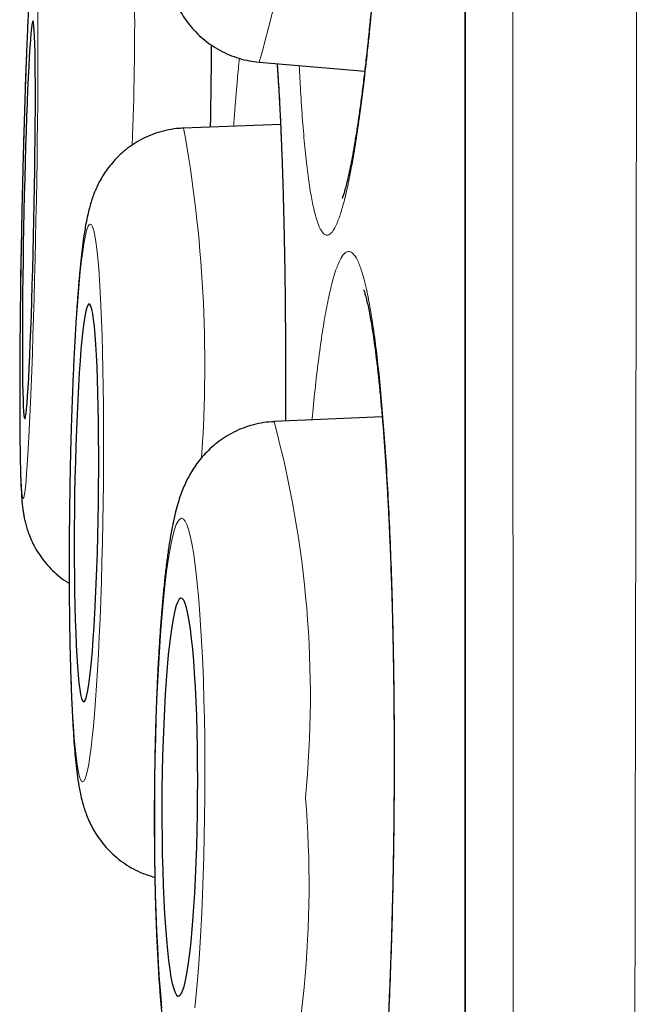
# Model space of a CAD drawing. Header units: millimetres. Extents: x 8 to 869, y 12 to 834.
# Tile 35 of 217: x 180.64 to 182.55, y 816.56 to 819.59. Entities that reach past the tile are written whole.
import ezdxf

# ---------------------------------------------------------------- set-up
doc = ezdxf.new("R2010")
doc.units = ezdxf.units.MM

msp = doc.modelspace()

# ---------------------------------------------------------------- linework, layer by layer
at = {"color": 252, "linetype": 'Continuous', "lineweight": 0}
msp.add_line((182.0097, 833.0119), (182.0097, 799.6163), dxfattribs=at)
at = {"color": 7, "linetype": 'Continuous', "lineweight": 30}
for p, q in [((182.0073, 832.9815), (182.0073, 799.6467)), ((181.3738, 819.4605), (181.6992, 819.4326)), ((181.4398, 819.2688), (181.1412, 819.2573)), ((181.753, 818.3683), (181.4198, 818.3531))]:
    msp.add_line(p, q, dxfattribs=at)
at = {"color": 252, "linetype": 'Continuous', "lineweight": 0, "flags": 128}
for points in [[(180.6631, 819.6239), (180.6611, 819.5822), (180.6591, 819.5373), (180.6571, 819.4896), (180.6552, 819.4392), (180.6533, 819.3865), (180.6515, 819.3317), (180.6498, 819.275), (180.6481, 819.2169), (180.6465, 819.1575), (180.645, 819.0971), (180.6436, 819.0362), (180.6423, 818.9749), (180.6411, 818.9136), (180.64, 818.8527), (180.639, 818.7924), (180.6382, 818.733), (180.6375, 818.6748), (180.637, 818.6182), (180.6366, 818.5633), (180.6363, 818.5106), (180.6362, 818.4603), (180.6362, 818.4125), (180.6363, 818.3676), (180.6366, 818.3259), (180.6371, 818.2874), (180.6376, 818.2524), (180.6383, 818.2212), (180.6392, 818.1937), (180.6402, 818.1703), (180.6412, 818.1509), (180.6425, 818.1357), (180.6438, 818.1249), (180.6452, 818.1183), (180.6467, 818.1161), (180.6483, 818.1183), (180.65, 818.1249), (180.6518, 818.1357), (180.6536, 818.1509), (180.6555, 818.1703), (180.6574, 818.1937), (180.6594, 818.2212), (180.6614, 818.2524), (180.6634, 818.2874), (180.6654, 818.3259), (180.6674, 818.3676), (180.6694, 818.4125), (180.6713, 818.4603), (180.6732, 818.5106), (180.6751, 818.5633), (180.6769, 818.6182), (180.6787, 818.6748), (180.6804, 818.733), (180.682, 818.7924), (180.6835, 818.8527), (180.6849, 818.9136), (180.6862, 818.9749)], [(180.6862, 818.9749), (180.6874, 819.0362), (180.6884, 819.0971), (180.6894, 819.1575), (180.6902, 819.2169), (180.6909, 819.275), (180.6915, 819.3317), (180.6919, 819.3865), (180.6922, 819.4392), (180.6923, 819.4896), (180.6923, 819.5373), (180.6921, 819.5822), (180.6918, 819.6239)], [(180.8933, 818.1027), (180.894, 818.164), (180.8944, 818.2249), (180.8946, 818.2853), (180.8945, 818.3447), (180.8941, 818.4029), (180.8935, 818.4595), (180.8926, 818.5143), (180.8914, 818.5671), (180.89, 818.6174), (180.8884, 818.6652), (180.8865, 818.71), (180.8844, 818.7518), (180.882, 818.7903), (180.8795, 818.8253), (180.8767, 818.8565), (180.8738, 818.884), (180.8708, 818.9074), (180.8675, 818.9268), (180.8642, 818.942), (180.8607, 818.9529), (180.8571, 818.9594), (180.8535, 818.9616), (180.8498, 818.9594), (180.8461, 818.9529), (180.8423, 818.942), (180.8385, 818.9268), (180.8348, 818.9074), (180.8311, 818.884), (180.8274, 818.8565), (180.8238, 818.8253), (180.8203, 818.7903), (180.8169, 818.7518), (180.8137, 818.71), (180.8105, 818.6652), (180.8076, 818.6174), (180.8048, 818.5671), (180.8022, 818.5143), (180.7998, 818.4595), (180.7976, 818.4029), (180.7957, 818.3447), (180.7939, 818.2853), (180.7925, 818.2249), (180.7912, 818.164), (180.7903, 818.1027), (180.7896, 818.0414), (180.7891, 817.9805), (180.789, 817.9201), (180.7891, 817.8607), (180.7894, 817.8025), (180.7901, 817.7459), (180.791, 817.6911), (180.7921, 817.6383), (180.7935, 817.588), (180.7952, 817.5402), (180.7971, 817.4954), (180.7992, 817.4536), (180.8015, 817.4151), (180.8041, 817.3802), (180.8068, 817.3489), (180.8097, 817.3214), (180.8128, 817.298), (180.816, 817.2786), (180.8194, 817.2634), (180.8228, 817.2525), (180.8264, 817.246), (180.83, 817.2438), (180.8337, 817.246), (180.8375, 817.2525), (180.8413, 817.2634), (180.845, 817.2786), (180.8488, 817.298), (180.8525, 817.3214), (180.8562, 817.3489), (180.8597, 817.3802), (180.8632, 817.4151), (180.8666, 817.4536), (180.8699, 817.4954), (180.873, 817.5402), (180.876, 817.588), (180.8788, 817.6383), (180.8813, 817.6911), (180.8837, 817.7459), (180.8859, 817.8025), (180.8879, 817.8607), (180.8896, 817.9201), (180.8911, 817.9805), (180.8923, 818.0414), (180.8933, 818.1027)], [(181.2066, 817.1965), (181.2068, 817.2577), (181.2066, 817.3187), (181.206, 817.379), (181.205, 817.4385), (181.2037, 817.4966), (181.202, 817.5533), (181.1999, 817.6081), (181.1974, 817.6608), (181.1946, 817.7112), (181.1915, 817.759), (181.188, 817.8038), (181.1843, 817.8456), (181.1802, 817.8841), (181.1759, 817.9191), (181.1714, 817.9503), (181.1667, 817.9778), (181.1617, 818.0013), (181.1566, 818.0206), (181.1514, 818.0358), (181.1461, 818.0467), (181.1406, 818.0532), (181.1351, 818.0554), (181.1296, 818.0532), (181.1241, 818.0467), (181.1186, 818.0358), (181.1131, 818.0206), (181.1078, 818.0013), (181.1025, 817.9778), (181.0974, 817.9503), (181.0925, 817.9191), (181.0877, 817.8841), (181.0832, 817.8456), (181.0789, 817.8038), (181.0748, 817.759), (181.071, 817.7112), (181.0675, 817.6608), (181.0644, 817.6081), (181.0615, 817.5533), (181.0591, 817.4966), (181.0569, 817.4385), (181.0552, 817.379), (181.0538, 817.3187), (181.0528, 817.2577), (181.0522, 817.1965), (181.052, 817.1352), (181.0521, 817.0742), (181.0527, 817.0139), (181.0537, 816.9545), (181.055, 816.8963), (181.0568, 816.8396), (181.0589, 816.7848), (181.0613, 816.7321), (181.0641, 816.6817), (181.0673, 816.634), (181.0707, 816.5891), (181.0745, 816.5473)], [(181.1756, 816.5473), (181.1799, 816.5891), (181.1839, 816.634), (181.1877, 816.6817), (181.1912, 816.7321), (181.1944, 816.7848), (181.1972, 816.8396), (181.1997, 816.8963), (181.2018, 816.9545), (181.2036, 817.0139), (181.2049, 817.0742), (181.2059, 817.1352), (181.2066, 817.1965)]]:
    msp.add_lwpolyline(points, dxfattribs=at)
at = {"color": 7, "linetype": 'Continuous', "lineweight": 30, "flags": 128}
for points in [[(180.6799, 818.9749), (180.6809, 819.0262), (180.6817, 819.0771), (180.6825, 819.1273), (180.6831, 819.1764), (180.6836, 819.2242), (180.684, 819.2701), (180.6842, 819.314), (180.6843, 819.3556), (180.6842, 819.3944), (180.684, 819.4303), (180.6836, 819.463), (180.6832, 819.4923), (180.6825, 819.518), (180.6818, 819.5398), (180.6809, 819.5577), (180.68, 819.5715), (180.6789, 819.5812), (180.6777, 819.5865), (180.6764, 819.5876), (180.675, 819.5844), (180.6736, 819.5769), (180.672, 819.5652), (180.6705, 819.5493), (180.6688, 819.5294), (180.6672, 819.5056), (180.6655, 819.4781), (180.6639, 819.4471), (180.6622, 819.4127), (180.6605, 819.3753), (180.6589, 819.3351), (180.6573, 819.2924), (180.6557, 819.2474), (180.6543, 819.2005), (180.6528, 819.152), (180.6515, 819.1023), (180.6502, 819.0517), (180.6491, 819.0006), (180.648, 818.9492), (180.6471, 818.8981), (180.6463, 818.8475), (180.6456, 818.7978), (180.6451, 818.7493), (180.6446, 818.7024), (180.6444, 818.6575), (180.6442, 818.6147), (180.6442, 818.5745), (180.6443, 818.5371), (180.6446, 818.5027), (180.645, 818.4717), (180.6456, 818.4442), (180.6463, 818.4204), (180.6471, 818.4005), (180.648, 818.3847), (180.649, 818.373), (180.6502, 818.3655), (180.6514, 818.3622), (180.6527, 818.3633), (180.6542, 818.3687), (180.6556, 818.3783), (180.6572, 818.3921), (180.6588, 818.41), (180.6604, 818.4318), (180.6621, 818.4575), (180.6637, 818.4868), (180.6654, 818.5195), (180.6671, 818.5554), (180.6687, 818.5943), (180.6704, 818.6358), (180.6719, 818.6797), (180.6735, 818.7257), (180.6749, 818.7734), (180.6763, 818.8225), (180.6776, 818.8727), (180.6788, 818.9236), (180.6799, 818.9749)], [(180.8785, 818.1027), (180.8791, 818.154), (180.8794, 818.2049), (180.8794, 818.2551), (180.8792, 818.3043), (180.8787, 818.352), (180.878, 818.398), (180.877, 818.4419), (180.8758, 818.4834), (180.8743, 818.5223), (180.8726, 818.5582), (180.8707, 818.5909), (180.8685, 818.6202), (180.8662, 818.6458), (180.8637, 818.6677), (180.8611, 818.6856), (180.8583, 818.6994), (180.8554, 818.709), (180.8524, 818.7144), (180.8494, 818.7155), (180.8463, 818.7122), (180.8431, 818.7047), (180.84, 818.693), (180.8368, 818.6771), (180.8337, 818.6573), (180.8307, 818.6335), (180.8277, 818.606), (180.8248, 818.5749), (180.822, 818.5406), (180.8194, 818.5032), (180.817, 818.4629), (180.8147, 818.4202), (180.8126, 818.3752), (180.8107, 818.3283), (180.809, 818.2798), (180.8076, 818.2301), (180.8064, 818.1795), (180.8054, 818.1284), (180.8047, 818.077), (180.8043, 818.0259), (180.8041, 817.9753), (180.8042, 817.9256), (180.8045, 817.8771), (180.8051, 817.8302), (180.806, 817.7852), (180.8071, 817.7425), (180.8085, 817.7022), (180.8101, 817.6648), (180.8119, 817.6305), (180.8139, 817.5994), (180.8162, 817.5719), (180.8186, 817.5481), (180.8211, 817.5283), (180.8238, 817.5124), (180.8267, 817.5007), (180.8296, 817.4932), (180.8326, 817.49), (180.8357, 817.491), (180.8389, 817.4964), (180.842, 817.506), (180.8452, 817.5198), (180.8483, 817.5377), (180.8514, 817.5596), (180.8544, 817.5852), (180.8573, 817.6145), (180.8601, 817.6472), (180.8628, 817.6832), (180.8654, 817.722), (180.8677, 817.7635), (180.8699, 817.8074), (180.8719, 817.8534), (180.8737, 817.9011), (180.8753, 817.9503), (180.8766, 818.0005), (180.8777, 818.0514), (180.8785, 818.1027)], [(181.1844, 817.1965), (181.1846, 817.2477), (181.1844, 817.2987), (181.1837, 817.3489), (181.1827, 817.398), (181.1814, 817.4458), (181.1796, 817.4917), (181.1775, 817.5356), (181.1751, 817.5772), (181.1723, 817.616), (181.1693, 817.6519), (181.1659, 817.6847), (181.1623, 817.714), (181.1585, 817.7396), (181.1545, 817.7615), (181.1503, 817.7794), (181.1459, 817.7932), (181.1415, 817.8028), (181.1369, 817.8082), (181.1323, 817.8092), (181.1277, 817.806), (181.1231, 817.7985), (181.1185, 817.7868), (181.114, 817.7709), (181.1096, 817.751), (181.1054, 817.7273), (181.1013, 817.6998), (181.0974, 817.6687), (181.0938, 817.6344), (181.0904, 817.597), (181.0872, 817.5567), (181.0844, 817.514), (181.0819, 817.469), (181.0797, 817.4221), (181.0778, 817.3736), (181.0763, 817.3239), (181.0752, 817.2733), (181.0745, 817.2221), (181.0742, 817.1708), (181.0742, 817.1196), (181.0746, 817.069), (181.0754, 817.0193), (181.0766, 816.9708), (181.0782, 816.9239), (181.0801, 816.8789), (181.0824, 816.8362), (181.085, 816.796), (181.0879, 816.7585), (181.0911, 816.7242), (181.0946, 816.6932), (181.0983, 816.6656), (181.1022, 816.6419), (181.1063, 816.622), (181.1106, 816.6061), (181.115, 816.5944), (181.1195, 816.5869), (181.1241, 816.5837), (181.1287, 816.5847), (181.1333, 816.5901), (181.1379, 816.5997), (181.1425, 816.6135), (181.1469, 816.6314), (181.1512, 816.6533), (181.1554, 816.6789), (181.1594, 816.7082), (181.1632, 816.741), (181.1667, 816.7769), (181.17, 816.8157), (181.173, 816.8573), (181.1757, 816.9012), (181.178, 816.9472), (181.18, 816.9949), (181.1817, 817.044), (181.183, 817.0942), (181.1839, 817.1452), (181.1844, 817.1965)]]:
    msp.add_lwpolyline(points, dxfattribs=at)
at = {"color": 252, "linetype": 'Continuous', "lineweight": 0}
for centre, radius, start, end in [((178.0171, 820.4415), 3.4971, 343.7086, 2.8994), ((172.636, 819.5737), 8.3543, 357.46775, 3.80046), ((177.1061, 818.5286), 4.1003, 355.988, 10.2362), ((178.2789, 817.5074), 3.2528, 354.4808, 15.0691), ((178.267, 816.9252), 3.2607, 344.1753, 4.7381)]:
    msp.add_arc(centre, radius, start, end, dxfattribs=at)
for points, knots in [([(182.5482, 834.1494), (182.5482, 834.1485), (182.5482, 834.1468), (182.5482, 834.1326), (182.5482, 834.1099), (182.5481, 834.0779), (182.5481, 834.0368), (182.5481, 833.9869), (182.5481, 833.9282), (182.5481, 833.8609), (182.5481, 833.7847), (182.5482, 833.6996), (182.5482, 833.6057), (182.5482, 833.5118), (182.5483, 833.4202), (182.5483, 833.3331), (182.5484, 833.2412), (182.5484, 833.1323), (182.5484, 833.0044), (182.5484, 832.8546), (182.5484, 832.6957), (182.5484, 832.5277), (182.5484, 832.3506), (182.5483, 832.1676), (182.5483, 831.9794), (182.5482, 831.7864), (182.5481, 831.5855), (182.5481, 831.3768), (182.548, 831.1605), (182.5479, 830.957), (182.5479, 830.7687), (182.5478, 830.5974), (182.5478, 830.4223), (182.5477, 830.2268), (182.5477, 830.0098), (182.5476, 829.7699), (182.5475, 829.5239), (182.5474, 829.272), (182.5472, 829.0142), (182.547, 828.7506), (182.5468, 828.4813), (182.5466, 828.1966), (182.5464, 827.8961), (182.5461, 827.5791), (182.5458, 827.2557), (182.5455, 826.9258), (182.5453, 826.5898), (182.545, 826.2533), (182.5447, 825.917), (182.5444, 825.5811), (182.5441, 825.2403), (182.5437, 824.8945), (182.5434, 824.5439), (182.5431, 824.2214), (182.5428, 823.9282), (182.5425, 823.6652), (182.5422, 823.4003), (182.5418, 823.0952), (182.5414, 822.7492), (182.5409, 822.3613), (182.5403, 821.9694), (182.5398, 821.5738), (182.5392, 821.1748), (182.5386, 820.7791), (182.538, 820.3871), (182.5374, 819.9992), (182.5368, 819.6089), (182.5363, 819.2163), (182.5356, 818.8218), (182.5351, 818.4617), (182.5346, 818.1367), (182.5341, 817.8471), (182.5336, 817.5569), (182.533, 817.2287), (182.5324, 816.8626), (182.5317, 816.4586), (182.5309, 816.0538), (182.53, 815.6485), (182.5292, 815.2429), (182.5283, 814.8391), (182.5275, 814.4373), (182.5266, 814.0376), (182.5257, 813.6385), (182.5247, 813.2401), (182.5238, 812.8425), (182.5229, 812.4802), (182.5221, 812.1527), (182.5214, 811.8596), (182.5206, 811.5675), (182.5198, 811.226), (182.5187, 810.8362), (182.5175, 810.3991), (182.5162, 809.9655), (182.5149, 809.5436), (182.5136, 809.1338), (182.5122, 808.7358), (182.5108, 808.342), (182.5094, 807.9587), (182.508, 807.5865), (182.5066, 807.2248), (182.5052, 806.8676), (182.5037, 806.5165), (182.5023, 806.1719), (182.5007, 805.8202), (182.4991, 805.4611), (182.4974, 805.0952), (182.4956, 804.7363), (182.4939, 804.3911), (182.4921, 804.0597), (182.4903, 803.7417), (182.4885, 803.4307), (182.4866, 803.132), (182.4847, 802.8456), (182.4829, 802.5709), (182.481, 802.3033), (182.4791, 802.0439), (182.4771, 801.793), (182.4752, 801.5405), (182.4731, 801.2868), (182.4709, 801.0329), (182.4688, 800.7888), (182.4667, 800.5589), (182.4646, 800.3431), (182.4626, 800.1406), (182.4606, 799.9475), (182.4586, 799.767), (182.4566, 799.5988), (182.4548, 799.4423), (182.4529, 799.2949), (182.4511, 799.1572), (182.4494, 799.0293), (182.4479, 798.9216), (182.4466, 798.831), (182.4455, 798.7553), (182.4444, 798.6846), (182.4434, 798.6114), (182.4423, 798.5381), (182.4412, 798.4672), (182.4403, 798.4054), (182.4395, 798.3528), (182.4388, 798.3095), (182.4383, 798.2785), (182.438, 798.2572), (182.4378, 798.2436), (182.4377, 798.235), (182.4377, 798.2339), (182.4377, 798.2334)], [0, 0, 0, 0, 0.0071358, 0.0142725, 0.0214083, 0.0285772, 0.0357471, 0.042916, 0.0500166, 0.0571182, 0.0642188, 0.0713515, 0.078485, 0.0856176, 0.090941, 0.0962645, 0.1015939, 0.1069233, 0.114249, 0.1215757, 0.1289013, 0.1362629, 0.1436255, 0.1509872, 0.158017, 0.1650478, 0.1720777, 0.1791385, 0.1862002, 0.1932611, 0.1984052, 0.2035493, 0.2086988, 0.2138482, 0.2204303, 0.2270124, 0.2336058, 0.2401993, 0.2468056, 0.253412, 0.2600299, 0.2666479, 0.2739872, 0.2813274, 0.2886666, 0.2960412, 0.3034167, 0.3107912, 0.3178325, 0.3248747, 0.3319161, 0.3389884, 0.3460616, 0.3531339, 0.3582864, 0.363439, 0.368597, 0.3737549, 0.3811204, 0.3884868, 0.3958522, 0.4032537, 0.4106561, 0.4180576, 0.4251254, 0.432194, 0.4392617, 0.4463606, 0.4534604, 0.4605593, 0.4657313, 0.4709032, 0.4760806, 0.481258, 0.4884406, 0.4956241, 0.5028066, 0.5100227, 0.5172396, 0.5244556, 0.5316032, 0.5387516, 0.5458992, 0.5530789, 0.5602595, 0.5674392, 0.5727977, 0.5781561, 0.5835205, 0.5888849, 0.5970544, 0.6052239, 0.6134148, 0.6216057, 0.62934, 0.6370742, 0.6448268, 0.6525795, 0.6599544, 0.6673294, 0.6747199, 0.6821105, 0.689411, 0.6967153, 0.7049008, 0.7130863, 0.721293, 0.7294998, 0.7372484, 0.7449969, 0.7527638, 0.7605308, 0.7679192, 0.7753076, 0.7827117, 0.7901158, 0.7974296, 0.8047472, 0.8129689, 0.8211905, 0.8294335, 0.8376765, 0.8454601, 0.8532436, 0.8610457, 0.8688478, 0.8762709, 0.883694, 0.8911336, 0.8985732, 0.9059232, 0.9132771, 0.9186537, 0.9240303, 0.9294132, 0.934796, 0.9420046, 0.9492141, 0.9564226, 0.963666, 0.9709104, 0.9781537, 0.9836118, 0.9890699, 0.994535, 1, 1, 1, 1]), ([(182.1901, 798.4808), (182.1901, 798.4813), (182.1901, 798.4824), (182.19, 798.4906), (182.1899, 798.5037), (182.1897, 798.5242), (182.1895, 798.5543), (182.1892, 798.5964), (182.1888, 798.6478), (182.1883, 798.7085), (182.1879, 798.7785), (182.1874, 798.8511), (182.187, 798.9239), (182.1865, 798.9946), (182.1861, 799.0705), (182.1856, 799.1651), (182.185, 799.2816), (182.1842, 799.4243), (182.1835, 799.5784), (182.1827, 799.7406), (182.1819, 799.9102), (182.1812, 800.0864), (182.1804, 800.2724), (182.1796, 800.4648), (182.1788, 800.6629), (182.178, 800.8661), (182.1773, 801.0777), (182.1766, 801.2966), (182.1759, 801.5225), (182.1752, 801.764), (182.1745, 802.0229), (182.1738, 802.3003), (182.1731, 802.587), (182.1725, 802.8774), (182.1718, 803.1704), (182.1712, 803.4656), (182.1706, 803.7686), (182.17, 804.0741), (182.1694, 804.3814), (182.1688, 804.69), (182.1683, 805.005), (182.1677, 805.3248), (182.1672, 805.6491), (182.1666, 805.9905), (182.1661, 806.3507), (182.1656, 806.7306), (182.1651, 807.1171), (182.1647, 807.5025), (182.1642, 807.8859), (182.1638, 808.2671), (182.1634, 808.6532), (182.163, 809.0378), (182.1626, 809.42), (182.1622, 809.7998), (182.1618, 810.1833), (182.1614, 810.5688), (182.161, 810.9557), (182.1607, 811.359), (182.1603, 811.7804), (182.1599, 812.2203), (182.1595, 812.6632), (182.1592, 813.1005), (182.1589, 813.5314), (182.1586, 813.9558), (182.1583, 814.382), (182.158, 814.8026), (182.1578, 815.2171), (182.1576, 815.6254), (182.1573, 816.0344), (182.1571, 816.4421), (182.1568, 816.8482), (182.1566, 817.2537), (182.1563, 817.6603), (182.1561, 818.0675), (182.1559, 818.4744), (182.1556, 818.8807), (182.1554, 819.2863), (182.1552, 819.6842), (182.1551, 820.0743), (182.1549, 820.4564), (182.1548, 820.8371), (182.1547, 821.216), (182.1545, 821.5931), (182.1544, 821.9336), (182.1543, 822.2382), (182.1542, 822.5077), (182.1541, 822.7756), (182.154, 823.079), (182.1539, 823.4166), (182.1538, 823.7872), (182.1536, 824.1543), (182.1534, 824.5178), (182.1533, 824.8774), (182.1532, 825.2271), (182.153, 825.5669), (182.1529, 825.8969), (182.1528, 826.2227), (182.1528, 826.5441), (182.1527, 826.8608), (182.1527, 827.1442), (182.1526, 827.3956), (182.1526, 827.6164), (182.1526, 827.8342), (182.1525, 828.0993), (182.1525, 828.4083), (182.1524, 828.7572), (182.1523, 829.0972), (182.1523, 829.4282), (182.1522, 829.7497), (182.1521, 830.0432), (182.152, 830.3104), (182.152, 830.5531), (182.1519, 830.7887), (182.1519, 831.0168), (182.1519, 831.2375), (182.1519, 831.447), (182.1519, 831.6456), (182.1519, 831.8336), (182.152, 832.0143), (182.152, 832.1875), (182.152, 832.353), (182.152, 832.4963), (182.152, 832.6196), (182.152, 832.725), (182.152, 832.8261), (182.152, 832.9364), (182.152, 833.0536), (182.1519, 833.1747), (182.1519, 833.287), (182.1519, 833.3904), (182.1519, 833.4847), (182.1519, 833.5687), (182.1519, 833.6425), (182.1519, 833.7067), (182.152, 833.7625), (182.152, 833.8098), (182.152, 833.8485), (182.1521, 833.8758), (182.1521, 833.8942), (182.1521, 833.9059), (182.1521, 833.9132), (182.1521, 833.9141), (182.1521, 833.9146)], [0, 0, 0, 0, 0.005371, 0.010743, 0.016121, 0.021499, 0.028703, 0.035907, 0.043111, 0.05035, 0.05759, 0.064828, 0.070283, 0.075737, 0.081197, 0.086658, 0.094874, 0.103091, 0.111329, 0.119568, 0.127348, 0.135129, 0.142928, 0.150728, 0.158148, 0.165569, 0.173006, 0.180442, 0.187789, 0.19514, 0.203323, 0.211506, 0.219711, 0.227915, 0.235662, 0.243408, 0.251172, 0.258937, 0.266322, 0.273708, 0.28111, 0.288511, 0.295822, 0.303137, 0.311306, 0.319475, 0.327666, 0.335856, 0.343588, 0.351321, 0.359072, 0.366822, 0.374195, 0.381568, 0.388957, 0.396346, 0.403645, 0.410948, 0.419103, 0.427259, 0.435436, 0.443612, 0.451332, 0.459052, 0.46679, 0.474528, 0.481888, 0.489248, 0.496625, 0.504001, 0.511287, 0.518578, 0.525945, 0.533314, 0.540682, 0.548085, 0.555489, 0.562892, 0.569961, 0.577031, 0.5841, 0.5912, 0.598301, 0.605401, 0.610574, 0.615747, 0.620926, 0.626105, 0.633446, 0.640789, 0.64813, 0.655507, 0.662885, 0.670263, 0.677307, 0.684352, 0.691396, 0.698471, 0.705547, 0.712622, 0.717777, 0.722931, 0.728091, 0.733251, 0.742022, 0.750795, 0.759566, 0.768399, 0.777234, 0.786067, 0.793396, 0.800727, 0.808056, 0.815421, 0.822787, 0.830151, 0.837183, 0.844216, 0.851248, 0.858311, 0.865375, 0.872439, 0.877585, 0.882731, 0.887883, 0.893035, 0.900364, 0.907694, 0.915023, 0.922388, 0.929753, 0.937117, 0.944149, 0.951182, 0.958214, 0.965278, 0.972342, 0.979405, 0.984551, 0.989697, 0.994848, 1, 1, 1, 1]), ([(181.6384, 822.1781), (181.6427, 822.1943), (181.6512, 822.2266), (181.664, 822.2607), (181.6766, 822.284), (181.6889, 822.2952), (181.7008, 822.2942), (181.7123, 822.2813), (181.7233, 822.2567), (181.7337, 822.2205), (181.7434, 822.1726), (181.7524, 822.1135), (181.7605, 822.044), (181.7678, 821.9644), (181.7742, 821.8749), (181.7796, 821.7764), (181.784, 821.6697), (181.7874, 821.5556), (181.7896, 821.4347), (181.7909, 821.3078), (181.791, 821.176), (181.7901, 821.0404), (181.7881, 820.9016), (181.785, 820.7606), (181.7809, 820.6186), (181.7758, 820.4767), (181.7697, 820.3358), (181.7626, 820.1966), (181.7547, 820.0604), (181.746, 819.9282), (181.7364, 819.801), (181.7262, 819.6793), (181.7154, 819.5642), (181.704, 819.4567), (181.6922, 819.3575), (181.68, 819.2671), (181.6674, 819.1861), (181.6547, 819.1153), (181.6419, 819.0553), (181.629, 819.0063), (181.6162, 818.9686), (181.6043, 818.944), (181.5933, 818.9306), (181.5832, 818.9263), (181.5727, 818.9306), (181.5619, 818.9456), (181.5511, 818.9733), (181.5409, 819.0125), (181.5313, 819.0629), (181.5226, 819.1247), (181.5146, 819.1969), (181.5076, 819.2794), (181.5018, 819.3633), (181.4989, 819.4236), (181.4976, 819.4499)], [0, 0, 0, 0, 0.01947, 0.039009, 0.058548, 0.078018, 0.097487, 0.117027, 0.136566, 0.156035, 0.175505, 0.195044, 0.214584, 0.234053, 0.253523, 0.273062, 0.292601, 0.312071, 0.331541, 0.35108, 0.370619, 0.390089, 0.409558, 0.429098, 0.448637, 0.468106, 0.487576, 0.507115, 0.526654, 0.546124, 0.565594, 0.585133, 0.604672, 0.624142, 0.643611, 0.663151, 0.68269, 0.70216, 0.721629, 0.741168, 0.760708, 0.780177, 0.79641, 0.812663, 0.828896, 0.848365, 0.867905, 0.887444, 0.906914, 0.926383, 0.945922, 0.965462, 0.984931, 1, 1, 1, 1]), ([(181.2268, 819.5131), (181.2263, 819.468), (181.2252, 819.3851), (181.2239, 819.2995), (181.2233, 819.2605)], [0, 0, 0, 0, 0.543466, 1, 1, 1, 1]), ([(181.2954, 819.2632), (181.2966, 819.2807), (181.3003, 819.3326), (181.3061, 819.403), (181.3108, 819.4513), (181.3128, 819.4721)], [0, 0, 0, 0, 0.223996, 0.66712, 1, 1, 1, 1]), ([(181.4303, 819.4557), (181.4313, 819.4416), (181.4342, 819.4001), (181.4385, 819.321), (181.4431, 819.2194), (181.447, 819.1093), (181.4502, 818.9922), (181.4528, 818.8689), (181.4546, 818.74), (181.4557, 818.6063), (181.4561, 818.4776), (181.4557, 818.3928), (181.4556, 818.3547)], [0, 0, 0, 0, 0.055099, 0.162105, 0.269112, 0.376501, 0.483889, 0.590896, 0.697902, 0.805291, 0.91268, 1, 1, 1, 1]), ([(181.5913, 818.7509), (181.5953, 818.7675), (181.6034, 818.8009), (181.616, 818.8373), (181.6288, 818.8632), (181.6418, 818.8768), (181.6546, 818.8784), (181.6672, 818.8681), (181.6798, 818.8458), (181.6921, 818.8117), (181.7039, 818.7661), (181.7152, 818.7097), (181.7261, 818.6419), (181.7363, 818.5641), (181.7459, 818.4765), (181.7546, 818.3804), (181.7625, 818.2747), (181.7696, 818.1619), (181.7757, 818.0422), (181.7808, 817.9172), (181.785, 817.7856), (181.7881, 817.6505), (181.7901, 817.5121), (181.791, 817.3723), (181.7909, 817.2296), (181.7897, 817.0875), (181.7874, 816.9461), (181.784, 816.8073), (181.7796, 816.6695), (181.7742, 816.5364), (181.7679, 816.4079), (181.7607, 816.2857), (181.7525, 816.1685), (181.7435, 816.0593), (181.7338, 815.9582), (181.7235, 815.8664), (181.7125, 815.7829), (181.701, 815.7101), (181.689, 815.6478), (181.6768, 815.5967), (181.6641, 815.5564), (181.6529, 815.5314), (181.6432, 815.5174), (181.6352, 815.5104), (181.6272, 815.5081), (181.6177, 815.5109), (181.6067, 815.5225), (181.5943, 815.5474), (181.5821, 815.5844), (181.5703, 815.633), (181.559, 815.6925), (181.5484, 815.7622), (181.5383, 815.843), (181.529, 815.9314), (181.5235, 815.9973), (181.5209, 816.0291)], [0, 0, 0, 0, 0.019093, 0.038319, 0.057963, 0.077751, 0.096845, 0.116279, 0.135714, 0.155503, 0.174596, 0.194031, 0.213465, 0.233254, 0.252347, 0.271782, 0.291217, 0.311005, 0.330098, 0.349533, 0.368968, 0.388756, 0.40785, 0.427284, 0.446719, 0.466508, 0.485601, 0.505036, 0.52447, 0.544259, 0.563352, 0.582787, 0.602222, 0.62201, 0.641103, 0.660538, 0.679973, 0.699761, 0.718854, 0.738289, 0.757724, 0.777512, 0.789567, 0.801705, 0.813843, 0.826066, 0.845159, 0.864385, 0.884029, 0.903817, 0.922911, 0.942345, 0.96178, 0.981569, 1, 1, 1, 1]), ([(181.5367, 818.3584), (181.5398, 818.39), (181.546, 818.4545), (181.5563, 818.5416), (181.5674, 818.6216), (181.579, 818.693), (181.5872, 818.7315), (181.5913, 818.7509)], [0, 0, 0, 0, 0.190304, 0.389142, 0.591535, 0.793927, 1, 1, 1, 1])]:
    msp.add_open_spline(points, degree=3, knots=knots, dxfattribs=at)
at = {"color": 7, "linetype": 'Continuous', "lineweight": 30}
for points, knots in [([(181.7334, 822.1797), (181.7334, 822.1798), (181.7332, 822.1802), (181.7341, 822.1779), (181.7357, 822.1724), (181.7382, 822.1629), (181.7412, 822.1494), (181.7446, 822.1317), (181.7483, 822.1096), (181.7521, 822.0836), (181.756, 822.0534), (181.7597, 822.0194), (181.7635, 821.9812), (181.7671, 821.9389), (181.7705, 821.8928), (181.7738, 821.8431), (181.7768, 821.79), (181.7795, 821.7337), (181.782, 821.6744), (181.7841, 821.6124), (181.7859, 821.5481), (181.7874, 821.4816), (181.7886, 821.4133), (181.7894, 821.3434), (181.7898, 821.2722), (181.7899, 821.1998), (181.7897, 821.1259), (181.7891, 821.0502), (181.7881, 820.9728), (181.7869, 820.8943), (181.7852, 820.815), (181.7833, 820.7353), (181.781, 820.6554), (181.7784, 820.5756), (181.7755, 820.496), (181.7722, 820.4166), (181.7687, 820.3376), (181.7648, 820.2591), (181.7607, 820.1816), (181.7563, 820.1049), (181.7516, 820.0295), (181.7466, 819.9554), (181.7415, 819.8833), (181.7361, 819.8133), (181.7305, 819.7454), (181.7248, 819.6794), (181.7188, 819.6154), (181.7126, 819.5537), (181.7063, 819.4944), (181.6999, 819.4379), (181.6934, 819.3842), (181.6868, 819.3336), (181.6802, 819.2864), (181.6736, 819.2428), (181.667, 819.2028), (181.6606, 819.1669), (181.6544, 819.1351), (181.6485, 819.1077), (181.6431, 819.0849), (181.6384, 819.0672), (181.6346, 819.0544), (181.6317, 819.046), (181.6298, 819.0411), (181.6296, 819.0406), (181.6295, 819.0404)], [0, 0, 0, 0, 0.002235, 0.012385, 0.023566, 0.035781, 0.048971, 0.063021, 0.077785, 0.093207, 0.108496, 0.124346, 0.140644, 0.15731, 0.174275, 0.19148, 0.208869, 0.226395, 0.244011, 0.261677, 0.27935, 0.296987, 0.314559, 0.332041, 0.349411, 0.366657, 0.383843, 0.401362, 0.41897, 0.436638, 0.454338, 0.472035, 0.489695, 0.507292, 0.524811, 0.542434, 0.560052, 0.577667, 0.595286, 0.612911, 0.630549, 0.648202, 0.665824, 0.683157, 0.700534, 0.717964, 0.735437, 0.752939, 0.770455, 0.787958, 0.805423, 0.822823, 0.840125, 0.857293, 0.874282, 0.891041, 0.907503, 0.923589, 0.939194, 0.954192, 0.967159, 0.979293, 0.990491, 1, 1, 1, 1]), ([(181.4503, 821.7759), (181.4432, 821.7758), (181.425, 821.7755), (181.3961, 821.7709), (181.3643, 821.7629), (181.3342, 821.7516), (181.3062, 821.7378), (181.2805, 821.7216), (181.2573, 821.7038), (181.2366, 821.6847), (181.2186, 821.6648), (181.2031, 821.6448), (181.1899, 821.6248), (181.1787, 821.6051), (181.169, 821.5853), (181.1604, 821.5651), (181.1523, 821.5434), (181.1444, 821.5181), (181.1355, 821.485), (181.1272, 821.447), (181.1195, 821.4054), (181.1129, 821.3647), (181.1068, 821.3219), (181.101, 821.2764), (181.0956, 821.2294), (181.0905, 821.1808), (181.0858, 821.1305), (181.0813, 821.0785), (181.0771, 821.025), (181.0732, 820.97), (181.0695, 820.9138), (181.0662, 820.8565), (181.0632, 820.7984), (181.0604, 820.7396), (181.058, 820.6804), (181.0559, 820.621), (181.0542, 820.5616), (181.0528, 820.5025), (181.0517, 820.4439), (181.051, 820.386), (181.0507, 820.3291), (181.0507, 820.2733), (181.0511, 820.2189), (181.0519, 820.166), (181.053, 820.1148), (181.0545, 820.0655), (181.0565, 820.0181), (181.0588, 819.9726), (181.0615, 819.9291), (181.0648, 819.8875), (181.0687, 819.8472), (181.0735, 819.8073), (181.0795, 819.7687), (181.0861, 819.7354), (181.0933, 819.7073), (181.1003, 819.6846), (181.1084, 819.6626), (181.1179, 819.6409), (181.1293, 819.6191), (181.1429, 819.597), (181.1593, 819.5748), (181.1785, 819.5531), (181.2005, 819.5324), (181.2252, 819.5134), (181.2522, 819.4967), (181.2812, 819.4827), (181.3117, 819.4718), (181.3427, 819.464), (181.3636, 819.4618), (181.3738, 819.4608)], [0, 0, 0, 0, 0.006565, 0.017031, 0.027278, 0.037325, 0.047185, 0.056861, 0.066353, 0.075656, 0.084779, 0.093763, 0.102725, 0.111835, 0.12135, 0.13167, 0.143375, 0.157407, 0.175621, 0.202254, 0.223142, 0.242678, 0.263264, 0.282951, 0.302102, 0.320914, 0.339495, 0.357913, 0.376213, 0.394425, 0.412572, 0.430668, 0.448729, 0.466763, 0.48478, 0.502788, 0.520793, 0.538801, 0.556819, 0.574854, 0.592913, 0.611008, 0.629149, 0.647352, 0.665635, 0.684025, 0.702556, 0.721282, 0.740279, 0.759676, 0.779691, 0.800751, 0.823836, 0.845801, 0.859293, 0.871361, 0.882074, 0.891978, 0.901509, 0.910971, 0.920488, 0.930173, 0.940029, 0.950012, 0.960076, 0.970186, 0.980319, 0.990466, 1, 1, 1, 1]), ([(180.9719, 820.1271), (180.9695, 820.1271), (180.9559, 820.1273), (180.9315, 820.1238), (180.8995, 820.1168), (180.8692, 820.1064), (180.8409, 820.0932), (180.8147, 820.0776), (180.7909, 820.06), (180.7695, 820.0407), (180.7508, 820.0203), (180.7347, 819.9993), (180.7213, 819.9784), (180.7106, 819.9583), (180.7024, 819.9398), (180.6962, 819.9231), (180.6914, 819.9083), (180.6878, 819.8948), (180.685, 819.8823), (180.6825, 819.8699), (180.6804, 819.8567), (180.6781, 819.84), (180.6757, 819.8194), (180.6734, 819.7943), (180.6711, 819.7655), (180.6689, 819.7338), (180.6668, 819.6989), (180.6647, 819.6618), (180.6627, 819.6223), (180.6608, 819.5804), (180.6588, 819.5361), (180.657, 819.4894), (180.6551, 819.4407), (180.6533, 819.39), (180.6516, 819.3376), (180.6499, 819.2836), (180.6483, 819.2283), (180.6467, 819.1719), (180.6453, 819.1147), (180.6439, 819.0569), (180.6426, 818.9988), (180.6415, 818.9405), (180.6404, 818.8824), (180.6394, 818.8247), (180.6386, 818.7677), (180.6378, 818.7115), (180.6372, 818.6565), (180.6367, 818.6029), (180.6363, 818.5508), (180.6361, 818.5006), (180.636, 818.4523), (180.636, 818.4063), (180.6361, 818.3627), (180.6364, 818.3215), (180.6368, 818.283), (180.6374, 818.2472), (180.6381, 818.2141), (180.6389, 818.1836), (180.64, 818.1552), (180.6415, 818.1278), (180.6431, 818.1056), (180.6452, 818.0867), (180.6471, 818.0729), (180.6493, 818.0597), (180.6524, 818.0454), (180.6565, 818.0295), (180.6622, 818.0116), (180.67, 817.9916), (180.6806, 817.9695), (180.6944, 817.946), (180.7115, 817.9224), (180.7316, 817.8997), (180.7546, 817.8788), (180.7737, 817.8639), (180.7857, 817.857), (180.7885, 817.8553)], [0, 0, 0, 0, 0.002228, 0.012586, 0.022692, 0.032561, 0.042202, 0.051614, 0.060792, 0.069721, 0.078375, 0.086704, 0.094623, 0.102024, 0.108841, 0.115164, 0.121254, 0.127479, 0.134133, 0.141741, 0.151033, 0.163323, 0.182136, 0.202559, 0.221759, 0.242119, 0.261425, 0.280214, 0.298717, 0.317044, 0.335254, 0.353384, 0.371457, 0.389487, 0.407486, 0.425461, 0.443418, 0.461362, 0.479296, 0.497223, 0.515146, 0.533067, 0.550989, 0.568911, 0.586838, 0.604771, 0.622713, 0.640668, 0.658638, 0.67663, 0.69465, 0.712706, 0.730811, 0.748982, 0.767245, 0.785641, 0.804235, 0.823148, 0.842618, 0.863208, 0.886814, 0.898802, 0.907319, 0.914826, 0.921637, 0.928263, 0.934965, 0.942186, 0.950175, 0.958881, 0.968064, 0.977536, 0.987192, 0.996966, 1, 1, 1, 1]), ([(181.2266, 819.5135), (181.2264, 819.4943), (181.2259, 819.4498), (181.2249, 819.3784), (181.224, 819.3132), (181.2234, 819.2736), (181.2231, 819.2604)], [0, 0, 0, 0, 0.232283, 0.53923, 0.847167, 1, 1, 1, 1]), ([(181.429, 819.4558), (181.4294, 819.4515), (181.4307, 819.433), (181.433, 819.3971), (181.4359, 819.3482), (181.4386, 819.2958), (181.4412, 819.2405), (181.4435, 819.1822), (181.4457, 819.1212), (181.4477, 819.0576), (181.4494, 818.9917), (181.451, 818.9235), (181.4523, 818.8533), (181.4534, 818.7817), (181.4542, 818.7087), (181.4548, 818.6343), (181.4552, 818.5583), (181.4553, 818.481), (181.4553, 818.413), (181.4551, 818.3706), (181.455, 818.3547)], [0, 0, 0, 0, 0.017597, 0.075689, 0.133956, 0.192156, 0.251046, 0.310101, 0.369306, 0.428651, 0.488134, 0.547762, 0.607528, 0.666963, 0.725817, 0.784962, 0.844375, 0.904032, 0.963898, 1, 1, 1, 1]), ([(181.1412, 819.2568), (181.134, 819.2566), (181.1157, 819.2559), (181.0869, 819.2507), (181.0555, 819.242), (181.0259, 819.2302), (180.9984, 819.2158), (180.9732, 819.1991), (180.9505, 819.1808), (180.9304, 819.1612), (180.9131, 819.1409), (180.8984, 819.1207), (180.8863, 819.1009), (180.8763, 819.0818), (180.8681, 819.0636), (180.8613, 819.0458), (180.8554, 819.0281), (180.8501, 819.0093), (180.8449, 818.9875), (180.839, 818.9581), (180.8335, 818.9238), (180.8285, 818.8854), (180.8243, 818.848), (180.8204, 818.8083), (180.8167, 818.7656), (180.8133, 818.7211), (180.8102, 818.6748), (180.8072, 818.6265), (180.8045, 818.5764), (180.8019, 818.5244), (180.7996, 818.4709), (180.7974, 818.416), (180.7955, 818.3598), (180.7938, 818.3026), (180.7923, 818.2446), (180.7911, 818.1861), (180.7901, 818.1272), (180.7893, 818.0683), (180.7887, 818.0095), (180.7884, 817.951), (180.7884, 817.8932), (180.7885, 817.8363), (180.789, 817.7805), (180.7896, 817.7259), (180.7906, 817.6728), (180.7917, 817.6215), (180.7931, 817.572), (180.7948, 817.5245), (180.7967, 817.4792), (180.7988, 817.4361), (180.8013, 817.3952), (180.804, 817.3564), (180.8072, 817.3194), (180.8109, 817.2834), (180.8155, 817.2479), (180.8207, 817.217), (180.8266, 817.1907), (180.8321, 817.1702), (180.8382, 817.1511), (180.8457, 817.1317), (180.8549, 817.1115), (180.8663, 817.0904), (180.8804, 817.0687), (180.8975, 817.0467), (180.9176, 817.0252), (180.9406, 817.005), (180.9661, 816.9868), (180.9939, 816.9711), (181.0232, 816.9582), (181.0437, 816.9522), (181.054, 816.9493)], [0, 0, 0, 0, 0.006675, 0.017044, 0.02718, 0.037099, 0.046808, 0.056306, 0.065584, 0.074621, 0.083387, 0.091861, 0.100071, 0.108143, 0.116312, 0.124815, 0.134077, 0.144689, 0.157607, 0.174798, 0.202051, 0.222576, 0.241857, 0.262194, 0.281707, 0.300739, 0.319473, 0.338008, 0.356402, 0.374696, 0.392915, 0.411078, 0.429199, 0.447289, 0.465356, 0.483407, 0.501448, 0.519484, 0.537521, 0.555562, 0.573611, 0.591676, 0.609762, 0.627876, 0.646029, 0.664231, 0.682499, 0.700854, 0.719325, 0.737956, 0.756813, 0.776004, 0.795719, 0.816332, 0.838731, 0.862331, 0.876534, 0.887192, 0.896713, 0.905556, 0.914168, 0.9228, 0.931675, 0.940899, 0.950435, 0.96019, 0.97008, 0.980053, 0.990074, 1, 1, 1, 1]), ([(181.6959, 818.759), (181.6959, 818.759), (181.6958, 818.7592), (181.6971, 818.7559), (181.6993, 818.7492), (181.7024, 818.7384), (181.7062, 818.7237), (181.7105, 818.7047), (181.7151, 818.6817), (181.7199, 818.6544), (181.7249, 818.6231), (181.7299, 818.5877), (181.735, 818.5482), (181.74, 818.5047), (181.745, 818.4575), (181.7498, 818.4066), (181.7545, 818.3525), (181.7589, 818.2952), (181.7632, 818.2351), (181.7671, 818.1725), (181.7708, 818.1075), (181.7742, 818.0406), (181.7772, 817.9719), (181.7799, 817.9017), (181.7823, 817.8303), (181.7844, 817.7575), (181.7861, 817.6829), (181.7876, 817.6065), (181.7887, 817.5286), (181.7894, 817.4498), (181.7898, 817.3704), (181.7899, 817.2906), (181.7896, 817.2108), (181.789, 817.1312), (181.788, 817.0517), (181.7867, 816.9724), (181.785, 816.8936), (181.783, 816.8154), (181.7807, 816.7381), (181.7781, 816.6619), (181.7751, 816.5869), (181.7718, 816.5137), (181.7683, 816.4425), (181.7645, 816.3734), (181.7603, 816.3061), (181.756, 816.2407), (181.7513, 816.1775), (181.7464, 816.1165), (181.7413, 816.0582), (181.736, 816.0026), (181.7305, 815.9501), (181.7248, 815.9008), (181.7191, 815.8549), (181.7133, 815.8127), (181.7075, 815.7744), (181.7018, 815.7401), (181.6962, 815.7101), (181.6909, 815.6846), (181.686, 815.6637), (181.6818, 815.648), (181.6784, 815.637), (181.6761, 815.6304), (181.6748, 815.6272), (181.6749, 815.6275), (181.675, 815.6276)], [0, 0, 0, 0, 0.005564, 0.016138, 0.027718, 0.04029, 0.053777, 0.06806, 0.082989, 0.098196, 0.113731, 0.129783, 0.146257, 0.163077, 0.180173, 0.197488, 0.214968, 0.232562, 0.250227, 0.267922, 0.285599, 0.303223, 0.320768, 0.338209, 0.35553, 0.372737, 0.390148, 0.407768, 0.425459, 0.443193, 0.460938, 0.478656, 0.49632, 0.513899, 0.5315, 0.549163, 0.566823, 0.584485, 0.602152, 0.619829, 0.637521, 0.655211, 0.672611, 0.690012, 0.707468, 0.724971, 0.742509, 0.760066, 0.777618, 0.795142, 0.81261, 0.829992, 0.847253, 0.864354, 0.881245, 0.897871, 0.914158, 0.930019, 0.945326, 0.960131, 0.972737, 0.984479, 0.995286, 1, 1, 1, 1]), ([(181.4197, 818.3529), (181.4093, 818.3522), (181.3879, 818.3507), (181.3561, 818.3439), (181.325, 818.3341), (181.2958, 818.3212), (181.2688, 818.3059), (181.2442, 818.2886), (181.2221, 818.2697), (181.2027, 818.2498), (181.1858, 818.2294), (181.1714, 818.2088), (181.1591, 818.1884), (181.1486, 818.168), (181.1395, 818.1473), (181.1312, 818.1257), (181.1233, 818.1015), (181.1152, 818.0719), (181.1073, 818.0368), (181.1001, 817.9974), (181.0938, 817.9571), (181.0882, 817.9154), (181.0831, 817.8714), (181.0784, 817.8247), (181.0741, 817.7766), (181.0702, 817.7268), (181.0667, 817.6753), (181.0635, 817.6223), (181.0607, 817.5678), (181.0582, 817.512), (181.0561, 817.455), (181.0543, 817.3971), (181.0529, 817.3385), (181.0518, 817.2793), (181.0511, 817.2198), (181.0507, 817.1602), (181.0507, 817.1008), (181.0511, 817.0418), (181.0518, 816.9834), (181.0529, 816.9258), (181.0543, 816.8692), (181.0561, 816.8139), (181.0583, 816.7601), (181.0608, 816.7078), (181.0636, 816.6573), (181.0669, 816.6086), (181.0705, 816.5619), (181.0745, 816.5171), (181.0789, 816.4742), (181.084, 816.4328), (181.0898, 816.3923), (181.097, 816.351), (181.1049, 816.3146), (181.1136, 816.283), (181.1217, 816.2586), (181.1305, 816.2359), (181.1406, 816.214), (181.1525, 816.1922), (181.1665, 816.1704), (181.183, 816.1486), (181.2023, 816.1272), (181.2244, 816.1069), (181.2492, 816.0883), (181.2762, 816.0718), (181.3053, 816.0581), (181.3359, 816.0472), (181.3686, 816.0399), (181.3916, 816.0361), (181.4038, 816.0361), (181.4042, 816.0361)], [0, 0, 0, 0, 0.009719, 0.02019, 0.030453, 0.040524, 0.050416, 0.060134, 0.069679, 0.079056, 0.08829, 0.097461, 0.106713, 0.116241, 0.12638, 0.137605, 0.150647, 0.166793, 0.188801, 0.211305, 0.231722, 0.25102, 0.271339, 0.290913, 0.310022, 0.328828, 0.347423, 0.365868, 0.384203, 0.402455, 0.420646, 0.43879, 0.456901, 0.474988, 0.493061, 0.511128, 0.529195, 0.547267, 0.565354, 0.583463, 0.601603, 0.619786, 0.638026, 0.65634, 0.674753, 0.693295, 0.712013, 0.730973, 0.750282, 0.770112, 0.790786, 0.812973, 0.838404, 0.853931, 0.866939, 0.878386, 0.888807, 0.898681, 0.90836, 0.918034, 0.927811, 0.937736, 0.947783, 0.957912, 0.968087, 0.978287, 0.988499, 0.999677, 1, 1, 1, 1])]:
    msp.add_open_spline(points, degree=3, knots=knots, dxfattribs=at)

doc.saveas('drawing.dxf')
